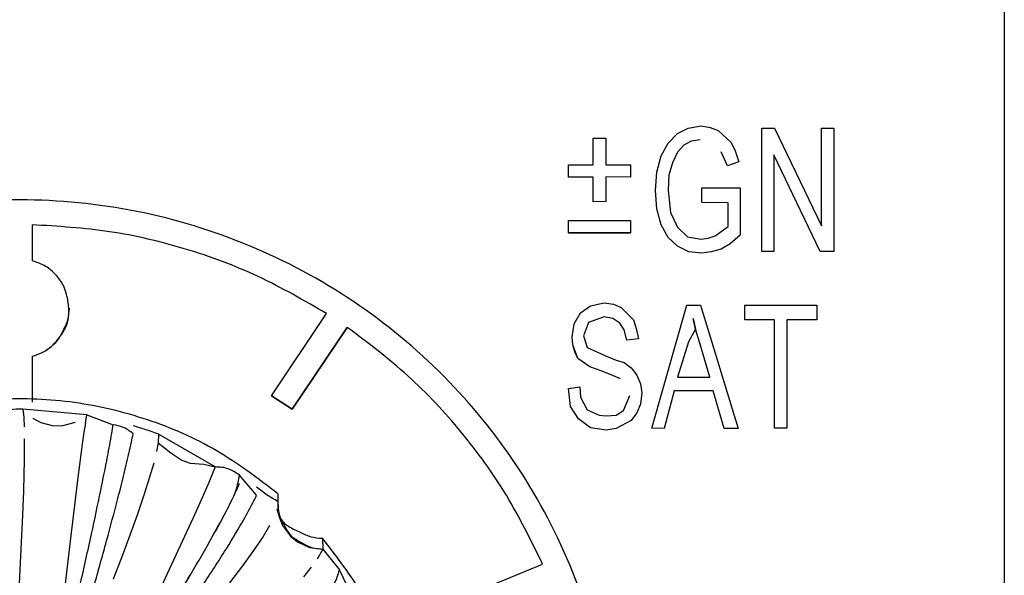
# Model space of a CAD drawing. Header units: millimetres. Extents: x -721 to -161, y -237 to 477.
# Tile 24 of 40: x -368 to -348, y -174 to -162. Entities that reach past the tile are written whole.
import ezdxf

# ---------------------------------------------------------------- set-up
doc = ezdxf.new("R2010")
doc.units = ezdxf.units.MM

# ---------------------------------------------------------------- blocks, each defined once
blk = doc.blocks.new('Bedienfeldblende__7', base_point=(-466.289, -201.139))
at = {"color": 7, "linetype": 'Continuous'}
blk.add_line((-348.023, -142.25), (-348.023, -184.49), dxfattribs=at)
blk = doc.blocks.new('CFX-Folientastatur__8', base_point=(-455.839, -187.911))
at = {"color": 7, "linetype": 'Continuous'}
for p, q in [((-354.603, -164.629), (-354.388, -164.518)), ((-354.388, -164.518), (-354.129, -164.471)), ((-354.129, -164.471), (-353.943, -164.503)), ((-353.943, -164.503), (-353.785, -164.566)), ((-352.908, -164.518), (-352.65, -164.518)), ((-352.908, -167), (-352.908, -164.518)), ((-352.65, -164.518), (-351.701, -166.482)), ((-351.701, -164.518), (-351.457, -164.518)), ((-351.701, -166.482), (-351.701, -164.518)), ((-351.457, -164.518), (-351.457, -167)), ((-356.299, -165.256), (-356.299, -164.72)), ((-356.299, -164.72), (-356.049, -164.72)), ((-356.049, -164.72), (-356.049, -165.256)), ((-354.79, -164.819), (-354.603, -164.629)), ((-353.785, -164.566), (-353.526, -164.804)), ((-354.934, -165.073), (-354.79, -164.819)), ((-354.474, -164.862), (-354.603, -165.004)), ((-354.474, -164.862), (-354.603, -165.004)), ((-354.331, -164.782), (-354.474, -164.862)), ((-354.331, -164.782), (-354.474, -164.862)), ((-354.144, -164.756), (-354.331, -164.782)), ((-354.144, -164.756), (-354.331, -164.782)), ((-353.526, -164.804), (-353.44, -164.978)), ((-355.02, -165.405), (-354.934, -165.073)), ((-354.603, -165.004), (-354.704, -165.215)), ((-354.603, -165.004), (-354.704, -165.215)), ((-353.598, -165.279), (-353.727, -164.994)), ((-353.598, -165.279), (-353.727, -164.994)), ((-353.44, -164.978), (-353.368, -165.199)), ((-352.664, -165.057), (-352.664, -167)), ((-351.73, -167), (-352.664, -165.057)), ((-351.73, -167), (-352.664, -165.057)), ((-356.799, -165.256), (-356.299, -165.256)), ((-356.799, -165.505), (-356.799, -165.256)), ((-356.049, -165.256), (-355.549, -165.256)), ((-355.549, -165.256), (-355.549, -165.505)), ((-354.704, -165.215), (-354.776, -165.463)), ((-354.704, -165.215), (-354.776, -165.463)), ((-353.368, -165.199), (-353.598, -165.279)), ((-353.368, -165.199), (-353.598, -165.279)), ((-356.299, -165.505), (-356.799, -165.505)), ((-356.299, -165.505), (-356.799, -165.505)), ((-356.299, -166.002), (-356.299, -165.505)), ((-355.549, -165.505), (-356.049, -165.5)), ((-356.049, -165.5), (-356.049, -165.997)), ((-355.549, -165.505), (-356.049, -165.5)), ((-355.049, -165.77), (-355.02, -165.405)), ((-354.776, -165.463), (-354.79, -165.764)), ((-354.776, -165.463), (-354.79, -165.764)), ((-354.115, -166.018), (-354.115, -165.722)), ((-354.115, -165.722), (-353.339, -165.722)), ((-353.339, -165.722), (-353.339, -166.672)), ((-355.02, -166.144), (-355.049, -165.77)), ((-355.02, -166.144), (-355.049, -165.77)), ((-354.79, -165.764), (-354.747, -166.213)), ((-356.049, -165.997), (-356.299, -166.002)), ((-356.049, -165.997), (-356.299, -166.002)), ((-353.583, -166.023), (-354.115, -166.018)), ((-353.583, -166.023), (-354.115, -166.018)), ((-353.583, -166.498), (-353.583, -166.023)), ((-354.934, -166.461), (-355.02, -166.144)), ((-354.934, -166.461), (-355.02, -166.144)), ((-354.747, -166.213), (-354.603, -166.514)), ((-367.599, -166.463), (-367.599, -167.188)), ((-356.799, -166.624), (-356.799, -166.375)), ((-356.799, -166.375), (-355.549, -166.375)), ((-355.549, -166.375), (-355.549, -166.624)), ((-354.79, -166.72), (-354.934, -166.461)), ((-354.79, -166.72), (-354.934, -166.461)), ((-354.603, -166.514), (-354.402, -166.704)), ((-353.842, -166.688), (-353.583, -166.498)), ((-355.549, -166.624), (-356.799, -166.624)), ((-356.799, -166.624), (-355.549, -166.624)), ((-354.603, -166.894), (-354.79, -166.72)), ((-354.603, -166.894), (-354.79, -166.72)), ((-354.402, -166.704), (-354.129, -166.751)), ((-354.129, -166.751), (-353.986, -166.736)), ((-353.986, -166.736), (-353.842, -166.688)), ((-353.339, -166.672), (-353.54, -166.846)), ((-353.339, -166.672), (-353.54, -166.846)), ((-354.374, -167.005), (-354.603, -166.894)), ((-354.374, -167.005), (-354.603, -166.894)), ((-353.54, -166.846), (-353.727, -166.957)), ((-353.54, -166.846), (-353.727, -166.957)), ((-354.115, -167.036), (-354.374, -167.005)), ((-354.115, -167.036), (-354.374, -167.005)), ((-353.928, -167.005), (-354.115, -167.036)), ((-353.928, -167.005), (-354.115, -167.036)), ((-353.727, -166.957), (-353.928, -167.005)), ((-353.727, -166.957), (-353.928, -167.005)), ((-352.664, -167), (-352.908, -167)), ((-352.664, -167), (-352.908, -167)), ((-351.457, -167), (-351.73, -167)), ((-351.457, -167), (-351.73, -167)), ((-356.555, -168.237), (-356.353, -168.094)), ((-356.353, -168.094), (-356.081, -168.031)), ((-356.081, -168.031), (-355.894, -168.063)), ((-355.894, -168.063), (-355.736, -168.126)), ((-355.118, -170.56), (-354.414, -168.079)), ((-354.414, -168.079), (-354.141, -168.079)), ((-354.141, -168.079), (-353.38, -170.565)), ((-353.25, -168.379), (-353.25, -168.079)), ((-353.25, -168.079), (-351.799, -168.079)), ((-351.799, -168.079), (-351.799, -168.374)), ((-362.781, -169.906), (-361.669, -168.252)), ((-356.684, -168.459), (-356.555, -168.237)), ((-356.081, -168.316), (-356.397, -168.427)), ((-356.081, -168.316), (-356.397, -168.427)), ((-355.908, -168.348), (-356.081, -168.316)), ((-355.908, -168.348), (-356.081, -168.316)), ((-355.736, -168.126), (-355.491, -168.379)), ((-356.727, -168.728), (-356.684, -168.459)), ((-356.397, -168.427), (-356.497, -168.696)), ((-356.397, -168.427), (-356.497, -168.696)), ((-355.764, -168.443), (-355.908, -168.348)), ((-355.764, -168.443), (-355.908, -168.348)), ((-355.678, -168.58), (-355.764, -168.443)), ((-355.678, -168.58), (-355.764, -168.443)), ((-355.491, -168.379), (-355.434, -168.554)), ((-354.285, -168.348), (-354.242, -168.564)), ((-354.242, -168.564), (-354.285, -168.348)), ((-354.242, -168.564), (-354.285, -168.348)), ((-354.285, -168.348), (-354.242, -168.564)), ((-352.647, -168.374), (-353.25, -168.379)), ((-352.647, -168.374), (-353.25, -168.379)), ((-352.647, -170.56), (-352.647, -168.374)), ((-351.799, -168.374), (-352.403, -168.379)), ((-351.799, -168.374), (-352.403, -168.379)), ((-352.403, -168.379), (-352.403, -170.56)), ((-361.253, -168.528), (-362.365, -170.177)), ((-362.365, -170.177), (-361.253, -168.528)), ((-356.497, -168.696), (-356.425, -168.934)), ((-355.621, -168.786), (-355.678, -168.58)), ((-355.621, -168.786), (-355.678, -168.58)), ((-355.434, -168.554), (-355.391, -168.759)), ((-354.242, -168.564), (-354.385, -168.818)), ((-354.242, -168.564), (-354.385, -168.818)), ((-354.155, -168.849), (-354.242, -168.564)), ((-354.155, -168.849), (-354.242, -168.564)), ((-356.713, -168.881), (-356.727, -168.728)), ((-356.713, -168.881), (-356.727, -168.728)), ((-356.612, -169.155), (-356.713, -168.881)), ((-356.67, -169.023), (-356.713, -168.881)), ((-355.391, -168.759), (-355.621, -168.786)), ((-355.391, -168.759), (-355.621, -168.786)), ((-354.385, -168.818), (-354.601, -169.53)), ((-354.385, -168.818), (-354.601, -169.53)), ((-353.954, -169.53), (-354.155, -168.849)), ((-353.954, -169.53), (-354.155, -168.849)), ((-367.599, -169.108), (-367.599, -170.035)), ((-356.612, -169.155), (-356.67, -169.023)), ((-356.425, -168.934), (-356.066, -169.092)), ((-356.066, -169.092), (-355.836, -169.187)), ((-356.368, -169.324), (-356.612, -169.155)), ((-356.368, -169.324), (-356.612, -169.155)), ((-355.836, -169.187), (-355.678, -169.235)), ((-355.678, -169.235), (-355.535, -169.345)), ((-356.138, -169.404), (-356.368, -169.324)), ((-356.138, -169.404), (-356.368, -169.324)), ((-355.894, -169.504), (-356.138, -169.404)), ((-355.894, -169.504), (-356.138, -169.404)), ((-355.75, -169.567), (-355.894, -169.504)), ((-355.75, -169.567), (-355.894, -169.504)), ((-355.535, -169.345), (-355.42, -169.488)), ((-355.42, -169.488), (-355.348, -169.662)), ((-355.348, -169.662), (-355.319, -169.847)), ((-354.601, -169.53), (-353.954, -169.53)), ((-362.781, -169.906), (-362.365, -170.177)), ((-362.365, -170.177), (-362.781, -169.906)), ((-356.799, -169.757), (-356.569, -169.725)), ((-356.756, -170.121), (-356.799, -169.757)), ((-356.756, -170.121), (-356.799, -169.757)), ((-356.569, -169.725), (-356.555, -169.931)), ((-355.693, -170.201), (-355.563, -169.9)), ((-355.319, -169.847), (-355.348, -170.074)), ((-355.319, -169.847), (-355.348, -170.074)), ((-354.673, -169.805), (-354.874, -170.565)), ((-354.673, -169.805), (-354.874, -170.565)), ((-353.882, -169.805), (-354.673, -169.805)), ((-353.882, -169.805), (-354.673, -169.805)), ((-353.667, -170.565), (-353.882, -169.805)), ((-353.667, -170.565), (-353.882, -169.805)), ((-356.555, -169.931), (-356.425, -170.185)), ((-355.348, -170.074), (-355.42, -170.248)), ((-355.348, -170.074), (-355.42, -170.248)), ((-356.598, -170.37), (-356.756, -170.121)), ((-356.598, -170.37), (-356.756, -170.121)), ((-356.425, -170.185), (-356.181, -170.296)), ((-356.181, -170.296), (-356.037, -170.311)), ((-356.037, -170.311), (-355.836, -170.296)), ((-355.836, -170.296), (-355.693, -170.201)), ((-355.42, -170.248), (-355.535, -170.401)), ((-355.42, -170.248), (-355.535, -170.401)), ((-356.353, -170.549), (-356.598, -170.37)), ((-356.353, -170.549), (-356.598, -170.37)), ((-355.535, -170.401), (-355.836, -170.565)), ((-355.535, -170.401), (-355.836, -170.565)), ((-356.037, -170.596), (-356.353, -170.549)), ((-356.037, -170.596), (-356.353, -170.549)), ((-355.836, -170.565), (-356.037, -170.596)), ((-355.836, -170.565), (-356.037, -170.596)), ((-354.874, -170.565), (-355.118, -170.56)), ((-354.874, -170.565), (-355.118, -170.56)), ((-353.38, -170.565), (-353.667, -170.565)), ((-353.38, -170.565), (-353.667, -170.565)), ((-352.403, -170.56), (-352.647, -170.56)), ((-352.403, -170.56), (-352.647, -170.56)), ((-360.582, -174.634), (-357.322, -173.292))]:
    blk.add_line(p, q, dxfattribs=at)
for points, knots in [([(-359.542, -186.505), (-358.993, -185.916), (-357.894, -184.739), (-356.755, -182.623), (-356.022, -180.381), (-355.776, -178.045), (-355.974, -175.697), (-356.643, -173.415), (-357.748, -171.309), (-359.25, -169.461), (-361.087, -167.943), (-363.189, -166.815), (-365.472, -166.119), (-367.849, -165.884), (-370.225, -166.119), (-372.509, -166.815), (-374.611, -167.943), (-376.448, -169.461), (-377.949, -171.309), (-379.055, -173.415), (-379.724, -175.697), (-379.922, -178.045), (-379.675, -180.381), (-378.943, -182.623), (-377.803, -184.739), (-376.705, -185.916), (-376.156, -186.505)], [0, 0, 0, 0, 2.406947, 4.811415, 7.139825, 9.446664, 11.806903, 14.168065, 16.531002, 18.896288, 21.264132, 23.634347, 26.00638, 28.379398, 30.752417, 33.12445, 35.494665, 37.862509, 40.227795, 42.590732, 44.951894, 47.312133, 49.618971, 51.947382, 54.35185, 56.758797, 56.758797, 56.758797, 56.758797]), ([(-361.669, -168.252), (-362.121, -167.989), (-363.026, -167.464), (-364.502, -166.923), (-366.032, -166.558), (-367.076, -166.494), (-367.599, -166.463)], [0, 0, 0, 0, 1.565327, 3.131538, 4.698396, 6.265616, 6.265616, 6.265616, 6.265616]), ([(-361.669, -168.252), (-362.121, -167.989), (-363.026, -167.464), (-364.502, -166.923), (-366.032, -166.558), (-367.076, -166.494), (-367.599, -166.463)], [0, 0, 0, 0, 1.565327, 3.131538, 4.698396, 6.265616, 6.265616, 6.265616, 6.265616]), ([(-367.599, -169.108), (-367.529, -169.086), (-367.39, -169.04), (-367.184, -168.906), (-367.017, -168.696), (-366.877, -168.461), (-366.849, -168.192), (-366.882, -167.927), (-366.966, -167.656), (-367.137, -167.437), (-367.349, -167.273), (-367.515, -167.216), (-367.599, -167.188)], [0, 0, 0, 0, 0.219096, 0.437981, 0.726533, 1.015896, 1.24346, 1.521566, 1.815817, 2.081515, 2.343851, 2.606509, 2.606509, 2.606509, 2.606509]), ([(-367.599, -169.108), (-367.529, -169.086), (-367.389, -169.041), (-367.226, -168.927), (-367.078, -168.799), (-366.979, -168.606), (-366.866, -168.391), (-366.854, -168.221), (-366.849, -168.145)], [0, 0, 0, 0, 0.219096, 0.437981, 0.592279, 0.801442, 1.08178, 1.307788, 1.307788, 1.307788, 1.307788]), ([(-357.322, -173.292), (-357.552, -172.822), (-358.009, -171.884), (-358.936, -170.617), (-360.003, -169.468), (-360.837, -168.841), (-361.253, -168.528)], [0, 0, 0, 0, 1.564604, 3.126735, 4.689006, 6.250057, 6.250057, 6.250057, 6.250057]), ([(-357.322, -173.292), (-357.552, -172.822), (-358.009, -171.884), (-358.936, -170.617), (-360.003, -169.468), (-360.837, -168.841), (-361.253, -168.528)], [0, 0, 0, 0, 1.564604, 3.126735, 4.689006, 6.250057, 6.250057, 6.250057, 6.250057])]:
    blk.add_open_spline(points, degree=3, knots=knots, dxfattribs=at)
blk = doc.blocks.new('Kappe__10', base_point=(-375.849, -186.172))
at = {"color": 7, "linetype": 'Continuous'}
for p, q in [((-367.786, -170.176), (-367.767, -170.345)), ((-366.494, -170.291), (-367.786, -170.176)), ((-366.525, -170.455), (-366.494, -170.291)), ((-367.767, -170.345), (-367.759, -170.53)), ((-367.587, -170.358), (-367.425, -170.445)), ((-367.425, -170.445), (-367.165, -170.508)), ((-366.983, -170.506), (-366.722, -170.435)), ((-366.525, -170.455), (-366.554, -170.637)), ((-367.165, -170.508), (-366.983, -170.506)), ((-366.554, -170.637), (-366.588, -170.877)), ((-365.054, -170.677), (-365.059, -170.849)), ((-363.916, -171.337), (-365.054, -170.677)), ((-367.756, -170.774), (-367.76, -171.185)), ((-366.588, -170.877), (-366.677, -171.547)), ((-365.059, -170.849), (-365.093, -171.029)), ((-365.059, -170.849), (-364.807, -171.052)), ((-364.807, -171.052), (-364.584, -171.2)), ((-367.76, -171.185), (-367.775, -171.816)), ((-365.151, -171.263), (-365.233, -171.545)), ((-364.584, -171.2), (-364.413, -171.26)), ((-364.413, -171.26), (-364.143, -171.283)), ((-364.143, -171.283), (-363.916, -171.337)), ((-363.916, -171.337), (-364.043, -171.651)), ((-366.677, -171.547), (-366.835, -172.831)), ((-365.233, -171.545), (-365.348, -171.904)), ((-364.043, -171.651), (-364.157, -171.915)), ((-367.775, -171.816), (-367.793, -172.311)), ((-362.649, -171.877), (-362.649, -172.034)), ((-365.348, -171.904), (-365.486, -172.307)), ((-364.157, -171.915), (-364.359, -172.365)), ((-362.668, -172.181), (-362.624, -172.344)), ((-367.793, -172.311), (-367.836, -173.268)), ((-365.486, -172.307), (-365.631, -172.71)), ((-364.359, -172.365), (-364.836, -173.402)), ((-362.624, -172.344), (-362.556, -172.514)), ((-362.819, -172.519), (-362.949, -172.735)), ((-362.556, -172.514), (-362.397, -172.729)), ((-366.835, -172.831), (-367.023, -174.489)), ((-365.631, -172.71), (-365.782, -173.113)), ((-362.949, -172.735), (-363.141, -173.022)), ((-362.397, -172.729), (-362.256, -172.843)), ((-362.256, -172.843), (-362.011, -172.956)), ((-361.752, -172.772), (-361.743, -172.992)), ((-363.141, -173.022), (-363.362, -173.33)), ((-362.011, -172.956), (-361.743, -172.992)), ((-361.743, -172.992), (-361.856, -173.192)), ((-367.836, -173.268), (-367.899, -174.411)), ((-365.782, -173.113), (-365.969, -173.599)), ((-364.836, -173.402), (-366.504, -176.947)), ((-363.362, -173.33), (-363.622, -173.673)), ((-361.98, -173.357), (-362.136, -173.547))]:
    blk.add_line(p, q, dxfattribs=at)
at = {"color": 1, "linetype": 'Continuous'}
for p, q in [((-366.494, -170.291), (-365.968, -170.49)), ((-363.079, -171.907), (-363.422, -171.505)), ((-361.743, -172.992), (-361.41, -173.411)), ((-361.17, -173.915), (-361.41, -173.411))]:
    blk.add_line(p, q, dxfattribs=at)
at = {"color": 7, "linetype": 'Continuous'}
for points, knots in [([(-362.649, -171.877), (-363.051, -171.571), (-363.858, -170.958), (-365.26, -170.348), (-366.741, -169.994), (-368.266, -169.93), (-369.775, -170.152), (-371.215, -170.653), (-372.534, -171.415), (-373.685, -172.411), (-374.627, -173.606), (-375.32, -174.956), (-375.765, -176.412), (-375.821, -177.42), (-375.849, -177.923)], [0, 0, 0, 0, 1.513931, 3.029208, 4.54544, 6.062098, 7.578594, 9.094363, 10.608943, 12.122039, 13.633569, 15.143674, 16.652696, 18.161136, 18.161136, 18.161136, 18.161136]), ([(-366.892, -174.855), (-366.804, -174.474), (-366.638, -173.751), (-366.413, -172.737), (-366.229, -171.877), (-366.093, -171.203), (-366.012, -170.761), (-365.977, -170.548), (-365.968, -170.49)], [0, 0, 0, 0, 1.174121, 2.224356, 3.114481, 3.813843, 4.287274, 4.462182, 4.462182, 4.462182, 4.462182]), ([(-366.892, -174.855), (-366.804, -174.474), (-366.638, -173.751), (-366.413, -172.737), (-366.229, -171.877), (-366.093, -171.203), (-366.012, -170.761), (-365.977, -170.548), (-365.968, -170.49)], [0, 0, 0, 0, 1.174121, 2.224356, 3.114481, 3.813843, 4.287274, 4.462182, 4.462182, 4.462182, 4.462182]), ([(-366.686, -174.91), (-366.582, -174.546), (-366.382, -173.852), (-366.111, -172.872), (-365.886, -172.033), (-365.719, -171.371), (-365.618, -170.936), (-365.575, -170.727), (-365.563, -170.67)], [0, 0, 0, 0, 1.13658, 2.167291, 3.048823, 3.744197, 4.214103, 4.387063, 4.387063, 4.387063, 4.387063]), ([(-365.596, -175.418), (-365.394, -175.1), (-365.009, -174.493), (-364.484, -173.632), (-364.046, -172.891), (-363.727, -172.296), (-363.489, -171.863), (-363.441, -171.605), (-363.422, -171.505)], [0, 0, 0, 0, 1.131424, 2.154373, 3.026077, 3.710318, 4.188142, 4.491994, 4.491994, 4.491994, 4.491994]), ([(-365.596, -175.418), (-365.394, -175.099), (-365.009, -174.493), (-364.484, -173.632), (-364.048, -172.891), (-363.724, -172.303), (-363.529, -171.911), (-363.444, -171.719), (-363.422, -171.668)], [0, 0, 0, 0, 1.131424, 2.154373, 3.026077, 3.710318, 4.169827, 4.338248, 4.338248, 4.338248, 4.338248]), ([(-362.649, -171.877), (-362.651, -171.954), (-362.655, -172.11), (-362.641, -172.365), (-362.439, -172.549), (-362.209, -172.644), (-361.988, -172.757), (-361.83, -172.767), (-361.752, -172.772)], [0, 0, 0, 0, 0.231408, 0.473389, 0.728598, 0.992796, 1.227096, 1.461564, 1.461564, 1.461564, 1.461564]), ([(-365.303, -175.662), (-365.13, -175.313), (-364.803, -174.658), (-364.223, -173.816), (-363.755, -173.097), (-363.405, -172.526), (-363.194, -172.145), (-363.103, -171.958), (-363.079, -171.907)], [0, 0, 0, 0, 1.167439, 2.193047, 3.062357, 3.743886, 4.200856, 4.368167, 4.368167, 4.368167, 4.368167]), ([(-362.649, -172.034), (-362.646, -172.135), (-362.641, -172.316), (-362.511, -172.532), (-362.402, -172.735), (-362.2, -172.842), (-361.997, -172.968), (-361.831, -172.984), (-361.743, -172.992)], [0, 0, 0, 0, 0.297652, 0.528679, 0.74906, 0.969888, 1.197376, 1.460112, 1.460112, 1.460112, 1.460112]), ([(-359.849, -177.923), (-359.873, -177.456), (-359.92, -176.522), (-360.306, -175.167), (-360.894, -173.886), (-361.466, -173.144), (-361.752, -172.772)], [0, 0, 0, 0, 1.398825, 2.798117, 4.198284, 5.599628, 5.599628, 5.599628, 5.599628]), ([(-364.572, -176.387), (-364.279, -176.156), (-363.721, -175.718), (-362.958, -175.082), (-362.32, -174.531), (-361.858, -174.073), (-361.509, -173.742), (-361.437, -173.503), (-361.41, -173.411)], [0, 0, 0, 0, 1.121004, 2.128524, 2.980788, 3.642996, 4.097081, 4.381646, 4.381646, 4.381646, 4.381646])]:
    blk.add_open_spline(points, degree=3, knots=knots, dxfattribs=at)
at = {"color": 1, "linetype": 'Continuous'}
for points, knots in [([(-367.786, -170.176), (-367.877, -170.175), (-368.061, -170.173), (-368.235, -170.236), (-368.323, -170.268)], [0, 0, 0, 0, 0.2687901, 0.548638, 0.548638, 0.548638, 0.548638]), ([(-365.563, -170.67), (-365.628, -170.621), (-365.749, -170.528), (-365.898, -170.502), (-365.968, -170.49)], [0, 0, 0, 0, 0.2393145, 0.4484684, 0.4484684, 0.4484684, 0.4484684]), ([(-365.054, -170.677), (-365.138, -170.647), (-365.307, -170.586), (-365.478, -170.534), (-365.563, -170.508)], [0, 0, 0, 0, 0.2683628, 0.5367554, 0.5367554, 0.5367554, 0.5367554]), ([(-363.422, -171.505), (-363.496, -171.454), (-363.645, -171.352), (-363.825, -171.342), (-363.916, -171.337)], [0, 0, 0, 0, 0.2648498, 0.5308923, 0.5308923, 0.5308923, 0.5308923]), ([(-362.649, -172.034), (-362.722, -171.992), (-362.871, -171.905), (-363.009, -171.799), (-363.079, -171.745)], [0, 0, 0, 0, 0.2533078, 0.5190678, 0.5190678, 0.5190678, 0.5190678])]:
    blk.add_open_spline(points, degree=3, knots=knots, dxfattribs=at)
blk = doc.blocks.new('Drehknopf_1__11', base_point=(-375.849, -186.172))
blk.add_blockref('Kappe__10', (-375.849, -186.172))
blk = doc.blocks.new('CFX-Bedienfeld_C-silber_1__18', base_point=(-455.839, -187.911))
for name, p in [('CFX-Folientastatur__8', (-455.839, -187.911)), ('Drehknopf_1__11', (-375.849, -186.172))]:
    blk.add_blockref(name, p)
blk = doc.blocks.new('L10-für-dxf-Internet__87', base_point=(-720.837, -236.984))
for name, p in [('Bedienfeldblende__7', (-466.289, -201.139)), ('CFX-Bedienfeld_C-silber_1__18', (-455.839, -187.911))]:
    blk.add_blockref(name, p)
blk = doc.blocks.new('SA_LinksA', base_point=(-491, 104))
blk.add_blockref('L10-für-dxf-Internet__87', (-720.837, -236.984))

msp = doc.modelspace()

# ---------------------------------------------------------------- block references
msp.add_blockref('SA_LinksA', (-491, 104))

doc.saveas('drawing.dxf')
